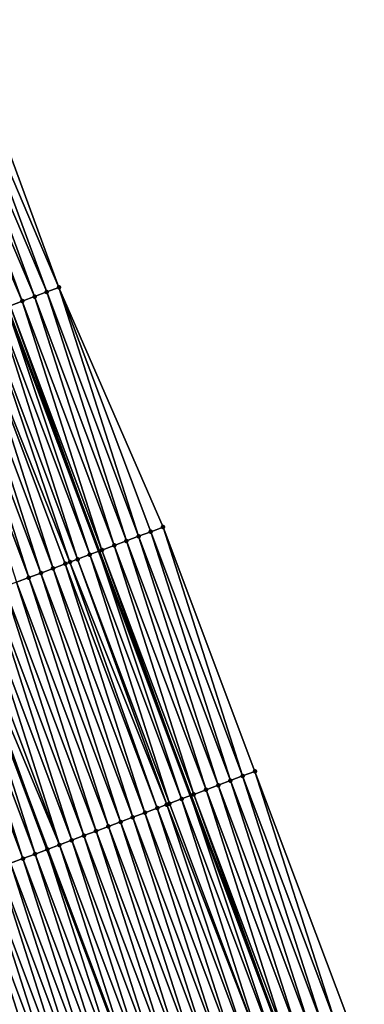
# Model space of a CAD drawing. Header units: feet. Extents: x 2007189 to 2022806, y 818621 to 837694.
# Tile 221 of 256: x 2011762 to 2011789, y 826214 to 826289. Entities that reach past the tile are written whole.
import ezdxf

# ---------------------------------------------------------------- set-up
doc = ezdxf.new("R2010")
doc.units = ezdxf.units.FT
doc.header["$MEASUREMENT"] = 0
for name, color, linetype, lineweight in [('EP_Travel Lane', 172, 'Continuous', 53), ('Road Shots', 141, 'Continuous', 100), ('Road X-Section', 40, 'Continuous', 13), ('STRIPING', 60, 'Continuous', 53)]:
    doc.layers.add(name, color=color, linetype=linetype, lineweight=lineweight)
doc.layers.add('I-77-MM17-21_SB-Surface-Border', color=7, linetype='Continuous')
doc.layers.add('I-77-MM17-21_SB-Surface-TIN', color=7, linetype='Continuous')

msp = doc.modelspace()

# ---------------------------------------------------------------- linework, layer by layer
at = {"layer": 'EP_Travel Lane'}
msp.add_polyline3d([(2011747.365312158, 826304.9153544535, 317.6352601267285), (2011754.247259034, 826286.1384855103, 317.8962352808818), (2011761.116086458, 826267.4821536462, 318.1906553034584), (2011768.157954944, 826248.7645005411, 318.4387649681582), (2011775.199852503, 826230.0467701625, 318.680276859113), (2011782.241822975, 826211.3288459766, 318.90525625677), (2011789.254529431, 826192.8294700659, 319.1720778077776), (2011796.585053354, 826174.2231449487, 319.4338010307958), (2011803.915675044, 826155.616571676, 319.6734376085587), (2011811.246282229, 826137.0100352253, 319.9163461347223), (2011818.542384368, 826118.6530297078, 320.1488888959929), (2011826.204562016, 826100.1811819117, 320.4384765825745), (2011833.866957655, 826081.7088085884, 320.6816221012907), (2011841.5295014, 826063.2360782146, 320.8932239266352)], dxfattribs=at)
at = {"layer": 'I-77-MM17-21_SB-Surface-Border', "color": 3, "linetype": 'Continuous', "lineweight": -3}
msp.add_polyline3d([(2011752.307443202, 826306.72334506, 317.3835196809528), (2011758.250242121, 826287.6029624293, 317.696593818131), (2011765.106753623, 826268.980870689, 317.993872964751), (2011773.084787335, 826250.6147779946, 318.1942075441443), (2011780.126718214, 826231.8969586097, 318.4281307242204), (2011787.168615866, 826213.1792275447, 318.6695895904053), (2011795.08543653, 826195.1235135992, 318.8768859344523), (2011801.487086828, 826176.1517281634, 319.1844627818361), (2011808.819355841, 826157.5459335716, 319.434079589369), (2011816.151687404, 826138.9399802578, 319.6695584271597), (2011822.483669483, 826120.2853746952, 319.9594879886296), (2011830.145944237, 826101.8132924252, 320.2283569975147), (2011837.808323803, 826083.3409574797, 320.4748987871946), (2011845.470799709, 826064.8683902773, 320.7009294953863)], dxfattribs=at)
at = {"layer": 'I-77-MM17-21_SB-Surface-TIN', "color": 128, "linetype": 'Continuous', "lineweight": -3}
for points in [[(2011765.106753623, 826268.980870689, 317.993872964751), (2011758.250242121, 826287.6029624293, 317.696593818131), (2011757.311097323, 826287.2594402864, 317.747972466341)], [(2011762.298242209, 826267.9262299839, 318.1406749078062), (2011755.432837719, 826286.5723141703, 317.8437740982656), (2011754.493726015, 826286.2287017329, 317.8874776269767)], [(2011763.234393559, 826268.2778277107, 318.0960767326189), (2011756.371967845, 826286.9158763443, 317.7957981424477), (2011755.432837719, 826286.5723141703, 317.8437740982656)], [(2011762.298242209, 826267.9262299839, 318.1406749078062), (2011763.234393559, 826268.2778277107, 318.0960767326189), (2011755.432837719, 826286.5723141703, 317.8437740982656)], [(2011764.170566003, 826268.6293693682, 318.0466953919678), (2011757.311097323, 826287.2594402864, 317.747972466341), (2011756.371967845, 826286.9158763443, 317.7957981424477)], [(2011763.234393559, 826268.2778277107, 318.0960767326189), (2011764.170566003, 826268.6293693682, 318.0466953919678), (2011756.371967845, 826286.9158763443, 317.7957981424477)], [(2011764.170566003, 826268.6293693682, 318.0466953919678), (2011765.106753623, 826268.980870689, 317.993872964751), (2011757.311097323, 826287.2594402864, 317.747972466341)], [(2011761.362110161, 826267.5745809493, 318.1808960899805), (2011762.298242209, 826267.9262299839, 318.1406749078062), (2011754.493726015, 826286.2287017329, 317.8874776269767)], [(2011770.276290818, 826249.5600976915, 318.3376303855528), (2011764.170566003, 826268.6293693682, 318.0466953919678), (2011763.234393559, 826268.2778277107, 318.0960767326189)], [(2011771.212443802, 826249.911691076, 318.2926621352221), (2011765.106753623, 826268.980870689, 317.993872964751), (2011764.170566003, 826268.6293693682, 318.0466953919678)], [(2011770.276290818, 826249.5600976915, 318.3376303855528), (2011771.212443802, 826249.911691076, 318.2926621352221), (2011764.170566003, 826268.6293693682, 318.0466953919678)], [(2011771.212443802, 826249.911691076, 318.2926621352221), (2011772.148616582, 826250.2632318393, 318.2432048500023), (2011765.106753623, 826268.980870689, 317.993872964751)], [(2011772.148616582, 826250.2632318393, 318.2432048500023), (2011773.084787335, 826250.6147779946, 318.1942075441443), (2011765.106753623, 826268.980870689, 317.993872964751)], [(2011768.403988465, 826248.8569013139, 318.4267472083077), (2011762.298242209, 826267.9262299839, 318.1406749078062), (2011761.362110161, 826267.5745809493, 318.1808960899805)], [(2011769.340141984, 826249.2084932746, 318.3816574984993), (2011763.234393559, 826268.2778277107, 318.0960767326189), (2011762.298242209, 826267.9262299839, 318.1406749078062)], [(2011768.403988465, 826248.8569013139, 318.4267472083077), (2011769.340141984, 826249.2084932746, 318.3816574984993), (2011762.298242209, 826267.9262299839, 318.1406749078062)], [(2011769.340141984, 826249.2084932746, 318.3816574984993), (2011770.276290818, 826249.5600976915, 318.3376303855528), (2011763.234393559, 826268.2778277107, 318.0960767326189)], [(2011766.531688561, 826248.1536984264, 318.5153086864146), (2011760.42599173, 826267.2228957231, 318.2180298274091), (2011759.489860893, 826266.8712434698, 318.2579764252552)], [(2011767.467832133, 826248.5053168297, 318.4724747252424), (2011761.116086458, 826267.4821536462, 318.1906553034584), (2011760.42599173, 826267.2228957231, 318.2180298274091)], [(2011766.531688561, 826248.1536984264, 318.5153086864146), (2011767.467832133, 826248.5053168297, 318.4724747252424), (2011760.42599173, 826267.2228957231, 318.2180298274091)], [(2011761.362110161, 826267.5745809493, 318.1808960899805), (2011761.116086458, 826267.4821536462, 318.1906553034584), (2011768.157954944, 826248.7645005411, 318.4387649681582)], [(2011767.467832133, 826248.5053168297, 318.4724747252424), (2011768.157954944, 826248.7645005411, 318.4387649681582), (2011761.116086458, 826267.4821536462, 318.1906553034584)], [(2011768.403988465, 826248.8569013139, 318.4267472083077), (2011761.362110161, 826267.5745809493, 318.1808960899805), (2011768.157954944, 826248.7645005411, 318.4387649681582)], [(2011763.723336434, 826247.0986343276, 318.6259905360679), (2011757.617624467, 826266.167871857, 318.3321449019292), (2011756.681514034, 826265.8161653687, 318.3674647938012)], [(2011764.659444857, 826247.450346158, 318.5911266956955), (2011758.553738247, 826266.5195694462, 318.2960658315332), (2011757.617624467, 826266.167871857, 318.3321449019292)], [(2011763.723336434, 826247.0986343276, 318.6259905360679), (2011764.659444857, 826247.450346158, 318.5911266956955), (2011757.617624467, 826266.167871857, 318.3321449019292)], [(2011765.953384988, 826247.9364695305, 318.5405515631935), (2011759.489860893, 826266.8712434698, 318.2579764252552), (2011758.553738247, 826266.5195694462, 318.2960658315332)], [(2011764.659444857, 826247.450346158, 318.5911266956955), (2011765.595559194, 826247.8020422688, 318.5549218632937), (2011758.553738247, 826266.5195694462, 318.2960658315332)], [(2011765.595559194, 826247.8020422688, 318.5549218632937), (2011765.953384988, 826247.9364695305, 318.5405515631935), (2011758.553738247, 826266.5195694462, 318.2960658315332)], [(2011765.953384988, 826247.9364695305, 318.5405515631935), (2011766.531688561, 826248.1536984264, 318.5153086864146), (2011759.489860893, 826266.8712434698, 318.2579764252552)], [(2011762.78722407, 826246.7469329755, 318.6617482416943), (2011756.681514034, 826265.8161653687, 318.3674647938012), (2011755.745402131, 826265.4644627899, 318.4031182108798)], [(2011761.851114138, 826246.3952251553, 318.6969541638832), (2011762.78722407, 826246.7469329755, 318.6617482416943), (2011755.745402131, 826265.4644627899, 318.4031182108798)], [(2011762.78722407, 826246.7469329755, 318.6617482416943), (2011763.723336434, 826247.0986343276, 318.6259905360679), (2011756.681514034, 826265.8161653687, 318.3674647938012)], [(2011779.190508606, 826231.5455157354, 318.4859388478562), (2011773.084787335, 826250.6147779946, 318.1942075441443), (2011772.148616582, 826250.2632318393, 318.2432048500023)], [(2011779.190508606, 826231.5455157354, 318.4859388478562), (2011780.126718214, 826231.8969586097, 318.4281307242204), (2011773.084787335, 826250.6147779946, 318.1942075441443)], [(2011776.382017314, 826230.4908215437, 318.6281770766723), (2011770.276290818, 826249.5600976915, 318.3376303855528), (2011769.340141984, 826249.2084932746, 318.3816574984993)], [(2011777.318164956, 826230.8424291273, 318.5844200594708), (2011771.212443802, 826249.911691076, 318.2926621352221), (2011770.276290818, 826249.5600976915, 318.3376303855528)], [(2011776.382017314, 826230.4908215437, 318.6281770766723), (2011777.318164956, 826230.8424291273, 318.5844200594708), (2011770.276290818, 826249.5600976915, 318.3376303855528)], [(2011778.254312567, 826231.1940367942, 318.5406701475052), (2011772.148616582, 826250.2632318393, 318.2432048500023), (2011771.212443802, 826249.911691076, 318.2926621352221)], [(2011777.318164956, 826230.8424291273, 318.5844200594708), (2011778.254312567, 826231.1940367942, 318.5406701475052), (2011771.212443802, 826249.911691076, 318.2926621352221)], [(2011778.254312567, 826231.1940367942, 318.5406701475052), (2011779.190508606, 826231.5455157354, 318.4859388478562), (2011772.148616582, 826250.2632318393, 318.2432048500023)], [(2011768.403988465, 826248.8569013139, 318.4267472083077), (2011768.157954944, 826248.7645005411, 318.4387649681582), (2011775.199852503, 826230.0467701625, 318.680276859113)], [(2011775.445883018, 826230.1391784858, 318.6689078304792), (2011769.340141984, 826249.2084932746, 318.3816574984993), (2011768.403988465, 826248.8569013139, 318.4267472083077)], [(2011775.445883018, 826230.1391784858, 318.6689078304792), (2011768.403988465, 826248.8569013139, 318.4267472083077), (2011775.199852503, 826230.0467701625, 318.680276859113)], [(2011775.445883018, 826230.1391784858, 318.6689078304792), (2011776.382017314, 826230.4908215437, 318.6281770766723), (2011769.340141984, 826249.2084932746, 318.3816574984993)], [(2011773.366312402, 826229.3581413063, 318.768240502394), (2011766.531688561, 826248.1536984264, 318.5153086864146), (2011765.953384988, 826247.9364695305, 318.5405515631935)], [(2011773.57357295, 826229.436002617, 318.759774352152), (2011767.467832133, 826248.5053168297, 318.4724747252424), (2011766.531688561, 826248.1536984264, 318.5153086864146)], [(2011773.366312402, 826229.3581413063, 318.768240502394), (2011773.57357295, 826229.436002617, 318.759774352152), (2011766.531688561, 826248.1536984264, 318.5153086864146)], [(2011774.509737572, 826229.7875650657, 318.7121669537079), (2011768.157954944, 826248.7645005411, 318.4387649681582), (2011767.467832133, 826248.5053168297, 318.4724747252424)], [(2011773.57357295, 826229.436002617, 318.759774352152), (2011774.509737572, 826229.7875650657, 318.7121669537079), (2011767.467832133, 826248.5053168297, 318.4724747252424)], [(2011774.509737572, 826229.7875650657, 318.7121669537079), (2011775.199852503, 826230.0467701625, 318.680276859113), (2011768.157954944, 826248.7645005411, 318.4387649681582)], [(2011770.76525049, 826228.3808596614, 318.8637292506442), (2011764.659444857, 826247.450346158, 318.5911266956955), (2011763.723336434, 826247.0986343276, 318.6259905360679)], [(2011771.701354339, 826228.7325836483, 318.8299024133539), (2011765.595559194, 826247.8020422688, 318.5549218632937), (2011764.659444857, 826247.450346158, 318.5911266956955)], [(2011770.76525049, 826228.3808596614, 318.8637292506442), (2011771.701354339, 826228.7325836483, 318.8299024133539), (2011764.659444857, 826247.450346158, 318.5911266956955)], [(2011772.637457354, 826229.0843098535, 318.7962648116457), (2011765.953384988, 826247.9364695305, 318.5405515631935), (2011765.595559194, 826247.8020422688, 318.5549218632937)], [(2011771.701354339, 826228.7325836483, 318.8299024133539), (2011772.637457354, 826229.0843098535, 318.7962648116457), (2011765.595559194, 826247.8020422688, 318.5549218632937)], [(2011772.637457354, 826229.0843098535, 318.7962648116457), (2011773.366312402, 826229.3581413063, 318.768240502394), (2011765.953384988, 826247.9364695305, 318.5405515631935)], [(2011768.893023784, 826227.67746221, 318.9356929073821), (2011762.78722407, 826246.7469329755, 318.6617482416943), (2011761.851114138, 826246.3952251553, 318.6969541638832)], [(2011769.82914134, 826228.0291497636, 318.898758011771), (2011763.723336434, 826247.0986343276, 318.6259905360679), (2011762.78722407, 826246.7469329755, 318.6617482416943)], [(2011768.893023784, 826227.67746221, 318.9356929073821), (2011769.82914134, 826228.0291497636, 318.898758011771), (2011762.78722407, 826246.7469329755, 318.6617482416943)], [(2011769.82914134, 826228.0291497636, 318.898758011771), (2011770.76525049, 826228.3808596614, 318.8637292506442), (2011763.723336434, 826247.0986343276, 318.6259905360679)], [(2011767.020788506, 826226.9740875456, 319.0096005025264), (2011760.915006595, 826246.0435109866, 318.7316185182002), (2011759.978891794, 826245.6918161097, 318.7679286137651)], [(2011767.956906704, 826227.3257733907, 318.9725198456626), (2011761.851114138, 826246.3952251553, 318.6969541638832), (2011760.915006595, 826246.0435109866, 318.7316185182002)], [(2011767.020788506, 826226.9740875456, 319.0096005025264), (2011767.956906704, 826227.3257733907, 318.9725198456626), (2011760.915006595, 826246.0435109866, 318.7316185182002)], [(2011767.956906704, 826227.3257733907, 318.9725198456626), (2011768.893023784, 826227.67746221, 318.9356929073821), (2011761.851114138, 826246.3952251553, 318.6969541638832)], [(2011765.148540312, 826226.270747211, 319.0864366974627), (2011759.042768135, 826245.3401447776, 318.8062472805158), (2011758.106650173, 826244.9884583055, 318.8432743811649)], [(2011766.084663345, 826226.6224202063, 319.0482598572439), (2011759.978891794, 826245.6918161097, 318.7679286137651), (2011759.042768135, 826245.3401447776, 318.8062472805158)], [(2011765.148540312, 826226.270747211, 319.0864366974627), (2011766.084663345, 826226.6224202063, 319.0482598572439), (2011759.042768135, 826245.3401447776, 318.8062472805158)], [(2011766.084663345, 826226.6224202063, 319.0482598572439), (2011767.020788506, 826226.9740875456, 319.0096005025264), (2011759.978891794, 826245.6918161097, 318.7679286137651)], [(2011762.340258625, 826225.215495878, 319.1811460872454), (2011756.234481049, 826244.2849077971, 318.9021808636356), (2011755.298394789, 826243.9331370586, 318.932019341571)], [(2011763.276347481, 826225.5672597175, 319.1507190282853), (2011757.170561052, 826244.6366880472, 318.8732291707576), (2011756.234481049, 826244.2849077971, 318.9021808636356)], [(2011762.340258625, 826225.215495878, 319.1811460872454), (2011763.276347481, 826225.5672597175, 319.1507190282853), (2011756.234481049, 826244.2849077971, 318.9021808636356)], [(2011757.409356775, 826244.7264328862, 318.8662211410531), (2011757.170561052, 826244.6366880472, 318.8732291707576), (2011764.212430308, 826225.9190328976, 319.121159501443)], [(2011763.276347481, 826225.5672597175, 319.1507190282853), (2011764.212430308, 826225.9190328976, 319.121159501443), (2011757.170561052, 826244.6366880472, 318.8732291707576)], [(2011765.148540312, 826226.270747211, 319.0864366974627), (2011758.106650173, 826244.9884583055, 318.8432743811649), (2011757.409356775, 826244.7264328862, 318.8662211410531)], [(2011765.148540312, 826226.270747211, 319.0864366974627), (2011757.409356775, 826244.7264328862, 318.8662211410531), (2011764.212430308, 826225.9190328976, 319.121159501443)], [(2011761.404146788, 826224.8637931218, 319.2167840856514), (2011762.340258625, 826225.215495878, 319.1811460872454), (2011755.298394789, 826243.9331370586, 318.932019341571)], [(2011785.296261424, 826212.4761696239, 318.7705180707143), (2011779.190508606, 826231.5455157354, 318.4859388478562), (2011778.254312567, 826231.1940367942, 318.5406701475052)], [(2011786.232437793, 826212.8277008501, 318.7202471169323), (2011780.126718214, 826231.8969586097, 318.4281307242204), (2011779.190508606, 826231.5455157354, 318.4859388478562)], [(2011785.296261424, 826212.4761696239, 318.7705180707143), (2011786.232437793, 826212.8277008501, 318.7202471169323), (2011779.190508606, 826231.5455157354, 318.4859388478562)], [(2011786.232437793, 826212.8277008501, 318.7202471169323), (2011787.168615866, 826213.1792275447, 318.6695895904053), (2011780.126718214, 826231.8969586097, 318.4281307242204)], [(2011783.423986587, 826211.7729001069, 318.8533956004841), (2011777.318164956, 826230.8424291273, 318.5844200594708), (2011776.382017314, 826230.4908215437, 318.6281770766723)], [(2011784.360103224, 826212.1245901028, 318.8166690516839), (2011778.254312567, 826231.1940367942, 318.5406701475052), (2011777.318164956, 826230.8424291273, 318.5844200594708)], [(2011783.423986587, 826211.7729001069, 318.8533956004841), (2011784.360103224, 826212.1245901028, 318.8166690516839), (2011777.318164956, 826230.8424291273, 318.5844200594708)], [(2011784.360103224, 826212.1245901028, 318.8166690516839), (2011785.296261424, 826212.4761696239, 318.7705180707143), (2011778.254312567, 826231.1940367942, 318.5406701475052)], [(2011781.55169787, 826211.0696674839, 318.9394205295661), (2011775.199852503, 826230.0467701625, 318.680276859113), (2011774.509737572, 826229.7875650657, 318.7121669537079)], [(2011775.445883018, 826230.1391784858, 318.6689078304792), (2011775.199852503, 826230.0467701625, 318.680276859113), (2011782.241822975, 826211.3288459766, 318.90525625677)], [(2011781.55169787, 826211.0696674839, 318.9394205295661), (2011782.241822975, 826211.3288459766, 318.90525625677), (2011775.199852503, 826230.0467701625, 318.680276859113)], [(2011782.487856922, 826211.421244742, 318.8930764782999), (2011776.382017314, 826230.4908215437, 318.6281770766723), (2011775.445883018, 826230.1391784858, 318.6689078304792)], [(2011782.487856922, 826211.421244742, 318.8930764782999), (2011775.445883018, 826230.1391784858, 318.6689078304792), (2011782.241822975, 826211.3288459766, 318.90525625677)], [(2011782.487856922, 826211.421244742, 318.8930764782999), (2011783.423986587, 826211.7729001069, 318.8533956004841), (2011776.382017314, 826230.4908215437, 318.6281770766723)], [(2011779.679404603, 826210.3664469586, 319.026477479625), (2011773.366312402, 826229.3581413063, 318.768240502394), (2011772.637457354, 826229.0843098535, 318.7962648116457)], [(2011780.615519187, 826210.7181424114, 318.9902164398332), (2011773.57357295, 826229.436002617, 318.759774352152), (2011773.366312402, 826229.3581413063, 318.768240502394)], [(2011779.679404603, 826210.3664469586, 319.026477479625), (2011780.615519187, 826210.7181424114, 318.9902164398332), (2011773.366312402, 826229.3581413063, 318.768240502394)], [(2011780.615519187, 826210.7181424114, 318.9902164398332), (2011774.509737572, 826229.7875650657, 318.7121669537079), (2011773.57357295, 826229.436002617, 318.759774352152)], [(2011780.615519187, 826210.7181424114, 318.9902164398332), (2011781.55169787, 826211.0696674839, 318.9394205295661), (2011774.509737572, 826229.7875650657, 318.7121669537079)], [(2011777.807173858, 826209.6630602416, 319.0993568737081), (2011771.701354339, 826228.7325836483, 318.8299024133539), (2011770.76525049, 826228.3808596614, 318.8637292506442)], [(2011778.7432846, 826210.0147659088, 319.0639672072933), (2011772.637457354, 826229.0843098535, 318.7962648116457), (2011771.701354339, 826228.7325836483, 318.8299024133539)], [(2011777.807173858, 826209.6630602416, 319.0993568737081), (2011778.7432846, 826210.0147659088, 319.0639672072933), (2011771.701354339, 826228.7325836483, 318.8299024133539)], [(2011778.7432846, 826210.0147659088, 319.0639672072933), (2011779.679404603, 826210.3664469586, 319.026477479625), (2011772.637457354, 826229.0843098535, 318.7962648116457)], [(2011774.99882904, 826208.6079767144, 319.2083814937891), (2011768.893023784, 826227.67746221, 318.9356929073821), (2011767.956906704, 826227.3257733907, 318.9725198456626)], [(2011775.934942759, 826208.95967447, 319.1723169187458), (2011769.82914134, 826228.0291497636, 318.898758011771), (2011768.893023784, 826227.67746221, 318.9356929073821)], [(2011774.99882904, 826208.6079767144, 319.2083814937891), (2011775.934942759, 826208.95967447, 319.1723169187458), (2011768.893023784, 826227.67746221, 318.9356929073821)], [(2011776.871047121, 826209.311397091, 319.1383735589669), (2011770.76525049, 826228.3808596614, 318.8637292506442), (2011769.82914134, 826228.0291497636, 318.898758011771)], [(2011775.934942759, 826208.95967447, 319.1723169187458), (2011776.871047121, 826209.311397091, 319.1383735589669), (2011769.82914134, 826228.0291497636, 318.898758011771)], [(2011776.871047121, 826209.311397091, 319.1383735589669), (2011777.807173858, 826209.6630602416, 319.0993568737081), (2011770.76525049, 826228.3808596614, 318.8637292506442)], [(2011773.126576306, 826207.9046484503, 319.2862474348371), (2011767.020788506, 826226.9740875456, 319.0096005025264), (2011766.084663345, 826226.6224202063, 319.0482598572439)], [(2011774.062708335, 826208.256297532, 319.2460305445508), (2011767.956906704, 826227.3257733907, 318.9725198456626), (2011767.020788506, 826226.9740875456, 319.0096005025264)], [(2011773.126576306, 826207.9046484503, 319.2862474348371), (2011774.062708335, 826208.256297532, 319.2460305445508), (2011767.020788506, 826226.9740875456, 319.0096005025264)], [(2011774.062708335, 826208.256297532, 319.2460305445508), (2011774.99882904, 826208.6079767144, 319.2083814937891), (2011767.956906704, 826227.3257733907, 318.9725198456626)], [(2011765.148540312, 826226.270747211, 319.0864366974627), (2011764.212430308, 826225.9190328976, 319.121159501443), (2011771.254326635, 826207.201305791, 319.3629514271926)], [(2011772.190439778, 826207.5530113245, 319.3274842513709), (2011766.084663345, 826226.6224202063, 319.0482598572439), (2011765.148540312, 826226.270747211, 319.0864366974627)], [(2011772.190439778, 826207.5530113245, 319.3274842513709), (2011765.148540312, 826226.270747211, 319.0864366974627), (2011771.254326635, 826207.201305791, 319.3629514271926)], [(2011772.190439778, 826207.5530113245, 319.3274842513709), (2011773.126576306, 826207.9046484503, 319.2862474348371), (2011766.084663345, 826226.6224202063, 319.0482598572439)], [(2011769.382161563, 826206.4977507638, 319.4214064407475), (2011763.276347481, 826225.5672597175, 319.1507190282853), (2011762.340258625, 826225.215495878, 319.1811460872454)], [(2011770.31823987, 826206.8495426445, 319.3933715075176), (2011764.212430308, 826225.9190328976, 319.121159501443), (2011763.276347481, 826225.5672597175, 319.1507190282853)], [(2011769.382161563, 826206.4977507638, 319.4214064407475), (2011770.31823987, 826206.8495426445, 319.3933715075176), (2011763.276347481, 826225.5672597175, 319.1507190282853)], [(2011770.31823987, 826206.8495426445, 319.3933715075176), (2011771.254326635, 826207.201305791, 319.3629514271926), (2011764.212430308, 826225.9190328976, 319.121159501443)], [(2011767.509926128, 826205.7943765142, 319.4953494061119), (2011761.404146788, 826224.8637931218, 319.2167840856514), (2011760.468042, 826224.5120716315, 319.2508239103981)], [(2011768.446050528, 826206.1460458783, 319.4568627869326), (2011762.340258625, 826225.215495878, 319.1811460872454), (2011761.404146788, 826224.8637931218, 319.2167840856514)], [(2011767.509926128, 826205.7943765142, 319.4953494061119), (2011768.446050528, 826206.1460458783, 319.4568627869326), (2011761.404146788, 826224.8637931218, 319.2167840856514)], [(2011768.446050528, 826206.1460458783, 319.4568627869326), (2011769.382161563, 826206.4977507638, 319.4214064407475), (2011762.340258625, 826225.215495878, 319.1811460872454)], [(2011765.637648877, 826205.091113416, 319.5787745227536), (2011759.531924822, 826224.1603830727, 319.2876730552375), (2011758.595786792, 826223.808749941, 319.3292506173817)], [(2011766.57378171, 826205.442760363, 319.5383755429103), (2011760.468042, 826224.5120716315, 319.2508239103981), (2011759.531924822, 826224.1603830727, 319.2876730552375)], [(2011765.637648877, 826205.091113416, 319.5787745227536), (2011766.57378171, 826205.442760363, 319.5383755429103), (2011759.531924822, 826224.1603830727, 319.2876730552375)], [(2011766.57378171, 826205.442760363, 319.5383755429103), (2011767.509926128, 826205.7943765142, 319.4953494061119), (2011760.468042, 826224.5120716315, 319.2508239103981)], [(2011763.765394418, 826204.3877897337, 319.6570313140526), (2011757.659664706, 826223.4570744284, 319.3672127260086), (2011756.723554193, 826223.1053681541, 319.4025505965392)], [(2011764.701520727, 826204.7394540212, 319.6181116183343), (2011758.595786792, 826223.808749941, 319.3292506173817), (2011757.659664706, 826223.4570744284, 319.3672127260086)], [(2011763.765394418, 826204.3877897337, 319.6570313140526), (2011764.701520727, 826204.7394540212, 319.6181116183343), (2011757.659664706, 826223.4570744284, 319.3672127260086)], [(2011764.701520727, 826204.7394540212, 319.6181116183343), (2011765.637648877, 826205.091113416, 319.5787745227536), (2011758.595786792, 826223.808749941, 319.3292506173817)], [(2011762.829261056, 826204.0361441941, 319.6975503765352), (2011756.723554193, 826223.1053681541, 319.4025505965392), (2011755.787427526, 826222.7537048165, 319.441551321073)], [(2011761.893136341, 826203.6844756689, 319.7361085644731), (2011762.829261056, 826204.0361441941, 319.6975503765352), (2011755.787427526, 826222.7537048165, 319.441551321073)], [(2011762.829261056, 826204.0361441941, 319.6975503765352), (2011763.765394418, 826204.3877897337, 319.6570313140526), (2011756.723554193, 826223.1053681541, 319.4025505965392)]]:
    msp.add_3dface(points, dxfattribs=at)
at = {"layer": 'Road Shots', "lineweight": 100}
for p in [(2011764.170566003, 826268.6293693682, 318.0466953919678), (2011765.106753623, 826268.980870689, 317.993872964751), (2011762.298242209, 826267.9262299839, 318.1406749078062), (2011763.234393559, 826268.2778277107, 318.0960767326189), (2011773.084787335, 826250.6147779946, 318.1942075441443), (2011770.276290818, 826249.5600976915, 318.3376303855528), (2011771.212443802, 826249.911691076, 318.2926621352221), (2011772.148616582, 826250.2632318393, 318.2432048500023), (2011768.403988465, 826248.8569013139, 318.4267472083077), (2011769.340141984, 826249.2084932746, 318.3816574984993), (2011766.531688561, 826248.1536984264, 318.5153086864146), (2011767.467832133, 826248.5053168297, 318.4724747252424), (2011764.659444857, 826247.450346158, 318.5911266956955), (2011765.595559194, 826247.8020422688, 318.5549218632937), (2011765.953384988, 826247.9364695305, 318.5405515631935), (2011762.78722407, 826246.7469329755, 318.6617482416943), (2011763.723336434, 826247.0986343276, 318.6259905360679), (2011779.190508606, 826231.5455157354, 318.4859388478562), (2011780.126718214, 826231.8969586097, 318.4281307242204), (2011777.318164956, 826230.8424291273, 318.5844200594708), (2011778.254312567, 826231.1940367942, 318.5406701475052), (2011775.445883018, 826230.1391784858, 318.6689078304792), (2011776.382017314, 826230.4908215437, 318.6281770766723), (2011773.366312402, 826229.3581413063, 318.768240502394), (2011773.57357295, 826229.436002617, 318.759774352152), (2011774.509737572, 826229.7875650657, 318.7121669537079), (2011771.701354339, 826228.7325836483, 318.8299024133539), (2011772.637457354, 826229.0843098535, 318.7962648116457), (2011768.893023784, 826227.67746221, 318.9356929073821), (2011769.82914134, 826228.0291497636, 318.898758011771), (2011770.76525049, 826228.3808596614, 318.8637292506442), (2011767.020788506, 826226.9740875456, 319.0096005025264), (2011767.956906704, 826227.3257733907, 318.9725198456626), (2011765.148540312, 826226.270747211, 319.0864366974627), (2011766.084663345, 826226.6224202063, 319.0482598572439), (2011763.276347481, 826225.5672597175, 319.1507190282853), (2011764.212432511, 826225.9190337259, 319.1211594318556), (2011762.340258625, 826225.215495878, 319.1811460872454)]:
    msp.add_point(p, dxfattribs=at)
at = {"layer": 'Road X-Section', "extrusion": (0.3520929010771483, -0.9358812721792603, 0.01252331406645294), "elevation": -64957.46991971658, "flags": 128}
msp.add_lwpolyline([(2173867.204150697, 1131.565406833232), (2173866.204150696, 1131.618233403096), (2173865.204150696, 1131.667618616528), (2173864.204150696, 1131.712220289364), (2173863.204150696, 1131.752444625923), (2173862.204150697, 1131.789581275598), (2173861.204150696, 1131.829531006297), (2173860.204150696, 1131.867623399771), (2173859.204150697, 1131.903705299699), (2173858.204150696, 1131.939027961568), (2173857.204150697, 1131.974684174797), (2173856.204150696, 1132.00962096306), (2173855.204150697, 1132.045202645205), (2173854.204150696, 1132.079847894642), (2173853.204150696, 1132.11629410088), (2173852.204150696, 1132.153105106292), (2173851.204150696, 1132.185472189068), (2173850.843038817, 1132.196635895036), (2173850.204150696, 1132.2163548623), (2173849.204150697, 1132.247622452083), (2173848.204150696, 1132.281203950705), (2173847.204150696, 1132.317087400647), (2173846.204150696, 1132.354670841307), (2173845.204150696, 1132.392786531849), (2173844.204150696, 1132.431554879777), (2173843.204150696, 1132.470223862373), (2173842.204150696, 1132.509500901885), (2173841.204150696, 1132.547850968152), (2173840.204150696, 1132.584879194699), (2173839.204150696, 1132.622275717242), (2173838.204150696, 1132.662081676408), (2173837.204150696, 1132.699864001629), (2173836.204150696, 1132.733800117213), (2173835.204150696, 1132.768414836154), (2173834.204150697, 1132.806413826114), (2173833.204150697, 1132.846921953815), (2173832.204150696, 1132.889561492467), (2173831.204150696, 1132.933575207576), (2173831.102562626, 1132.938082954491), (2173830.204150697, 1132.978008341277), (2173829.204150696, 1133.023368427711), (2173828.204150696, 1133.070578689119), (2173827.204150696, 1133.116587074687), (2173826.677610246, 1133.138221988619), (2173826.204150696, 1133.155062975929), (2173825.90237215, 1133.164508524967), (2173825.204150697, 1133.181835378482), (2173824.204150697, 1133.198729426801), (2173823.344943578, 1133.207340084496), (2173823.344943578, 1133.207340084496)], dxfattribs=at)
at = {"layer": 'Road X-Section', "extrusion": (0.3520928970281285, -0.9358812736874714, 0.01252331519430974), "elevation": -64937.47931114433, "flags": 128}
msp.add_lwpolyline([(2173868.203869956, 1131.515462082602), (2173867.203869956, 1131.564463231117), (2173866.203869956, 1131.613924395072), (2173865.203869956, 1131.65889617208), (2173864.203869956, 1131.702926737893), (2173863.203869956, 1131.748019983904), (2173862.203869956, 1131.793751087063), (2173861.203869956, 1131.836588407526), (2173860.586113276, 1131.861833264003), (2173860.203869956, 1131.876204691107), (2173859.203869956, 1131.912412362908), (2173858.203869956, 1131.947278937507), (2173857.203869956, 1131.983039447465), (2173856.203869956, 1132.018248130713), (2173855.203869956, 1132.052915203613), (2173854.203869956, 1132.089228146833), (2173853.203869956, 1132.127549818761), (2173852.203869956, 1132.164579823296), (2173851.458970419, 1132.187528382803), (2173851.203869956, 1132.194536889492), (2173850.203869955, 1132.223490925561), (2173849.203869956, 1132.253331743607), (2173848.203869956, 1132.287571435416), (2173847.203869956, 1132.32657766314), (2173846.203869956, 1132.365644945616), (2173845.203869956, 1132.403684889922), (2173844.203869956, 1132.441446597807), (2173843.203869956, 1132.477611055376), (2173842.203869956, 1132.514246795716), (2173841.203869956, 1132.551023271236), (2173840.203869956, 1132.585627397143), (2173839.203869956, 1132.620483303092), (2173838.203869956, 1132.660493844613), (2173837.203869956, 1132.699059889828), (2173836.203869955, 1132.733011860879), (2173835.203869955, 1132.767654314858), (2173834.203869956, 1132.806726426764), (2173833.203869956, 1132.846174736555), (2173832.203869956, 1132.886713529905), (2173831.203869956, 1132.92765950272), (2173830.203869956, 1132.970389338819), (2173830.180303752, 1132.971437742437), (2173829.203869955, 1133.015880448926), (2173828.203869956, 1133.06478150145), (2173827.203869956, 1133.113516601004), (2173826.203869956, 1133.155160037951), (2173825.788589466, 1133.16859693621), (2173825.203869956, 1133.183631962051), (2173824.203869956, 1133.200127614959), (2173823.284303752, 1133.207985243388), (2173823.284303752, 1133.207985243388)], dxfattribs=at)
at = {"layer": 'Road X-Section', "extrusion": (0.3520928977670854, -0.9358812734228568, 0.01252331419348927), "elevation": -64917.47760622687, "flags": 128}
msp.add_lwpolyline([(2173868.203920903, 1131.498831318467), (2173867.203920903, 1131.556643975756), (2173866.203920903, 1131.611379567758), (2173865.203920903, 1131.65513291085), (2173864.203920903, 1131.698893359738), (2173863.203920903, 1131.739627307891), (2173862.203920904, 1131.782889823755), (2173861.203920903, 1131.830500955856), (2173860.982517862, 1131.838967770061), (2173860.203920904, 1131.866994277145), (2173859.203920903, 1131.900634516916), (2173858.203920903, 1131.934464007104), (2173857.203920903, 1131.969495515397), (2173856.203920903, 1132.006433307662), (2173855.203920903, 1132.043263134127), (2173854.203920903, 1132.080346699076), (2173853.203920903, 1132.119009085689), (2173852.203920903, 1132.157188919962), (2173851.203920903, 1132.191914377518), (2173850.203920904, 1132.221476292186), (2173849.203920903, 1132.251905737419), (2173848.203920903, 1132.287546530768), (2173847.203920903, 1132.321589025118), (2173846.203920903, 1132.358441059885), (2173845.203920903, 1132.400021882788), (2173844.203920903, 1132.437986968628), (2173843.203920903, 1132.473327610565), (2173842.203920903, 1132.512331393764), (2173841.203920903, 1132.550108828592), (2173840.203920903, 1132.580976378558), (2173839.203920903, 1132.614226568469), (2173838.203920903, 1132.656483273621), (2173837.203920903, 1132.696449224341), (2173836.203920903, 1132.728013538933), (2173835.203920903, 1132.761112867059), (2173834.203920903, 1132.797432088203), (2173833.203920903, 1132.837409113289), (2173832.203920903, 1132.879856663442), (2173831.203920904, 1132.922474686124), (2173830.203920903, 1132.964171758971), (2173829.203920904, 1133.00512813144), (2173828.203920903, 1133.049111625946), (2173827.203920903, 1133.097175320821), (2173826.203920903, 1133.141110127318), (2173825.443851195, 1133.167354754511), (2173825.203920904, 1133.17414043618), (2173824.203920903, 1133.197719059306), (2173823.203920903, 1133.216634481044), (2173822.203920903, 1133.231668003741), (2173821.611470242, 1133.239734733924), (2173821.611470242, 1133.239734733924)], dxfattribs=at)
at = {"layer": 'STRIPING'}
msp.add_polyline3d([(2011736.342764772, 826300.8813247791, 318.0747988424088), (2011743.224727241, 826282.1044132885, 318.3321574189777), (2011750.128742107, 826263.3542094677, 318.6138897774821), (2011757.170561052, 826244.6366880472, 318.8732291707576), (2011764.212430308, 826225.9190328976, 319.121159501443), (2011771.254326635, 826207.201305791, 319.3629514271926), (2011778.335650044, 826188.5322446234, 319.6146677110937), (2011785.667908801, 826169.9264765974, 319.8666362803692), (2011793.000232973, 826151.3205425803, 320.1038285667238), (2011800.332515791, 826132.7147134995, 320.3503616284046), (2011807.701760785, 826114.1620330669, 320.5806753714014), (2011815.363979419, 826095.6900864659, 320.8615341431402), (2011823.026332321, 826077.2178161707, 321.1137859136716), (2011830.688775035, 826058.7453293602, 321.3469042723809)], dxfattribs=at)

doc.saveas('drawing.dxf')
